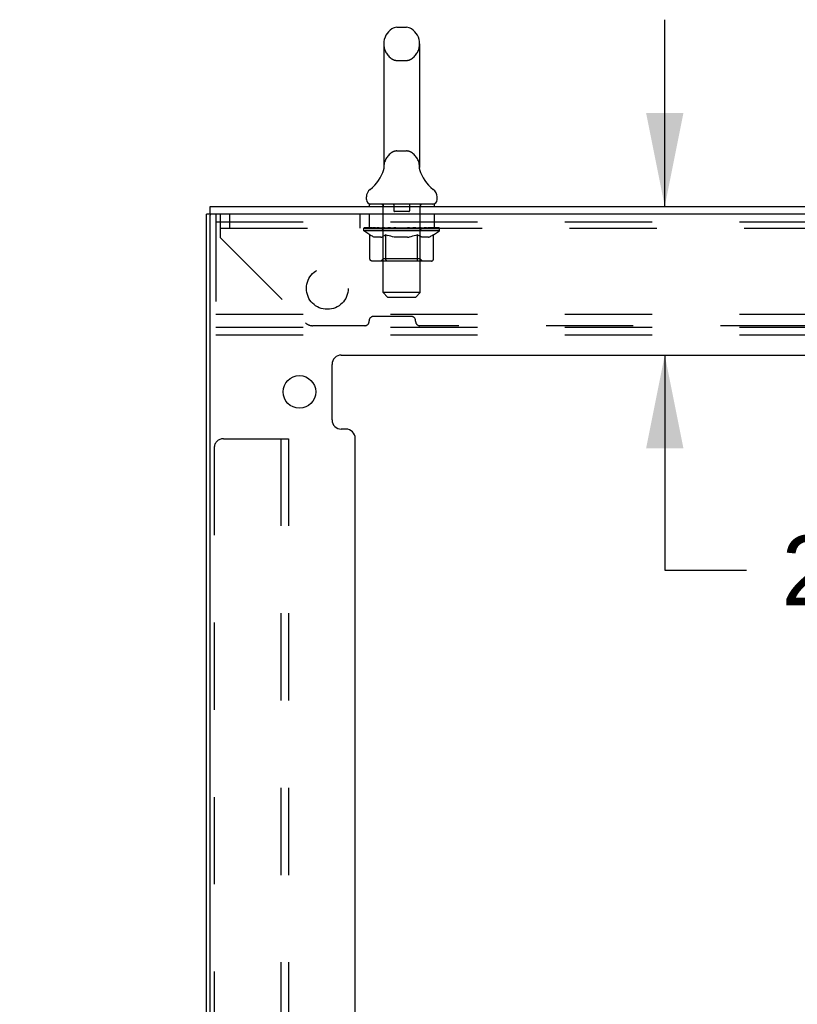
# Model space of a CAD drawing. Header units: inches. Extents: x 0 to 213, y 0 to 138.
# Tile 9 of 50: x 17 to 27, y 71 to 84. Entities that reach past the tile are written whole.
import ezdxf

# ---------------------------------------------------------------- set-up
doc = ezdxf.new("R2010")
doc.units = ezdxf.units.IN
doc.header["$LTSCALE"] = 11.736377
doc.header["$MEASUREMENT"] = 0
doc.linetypes.add('HIDDEN', pattern=[0.2, 0.1, -0.1])
doc.layers.get('0').update_dxf_attribs({"linetype": 'CONTINUOUS'})
doc.layers.add('DEFAULT_2', color=8, linetype='HIDDEN')
doc.layers.add('DIMENSIONS', color=7, linetype='CONTINUOUS')
doc.styles.get("Standard").update_dxf_attribs({"font": 'arial.ttf'})
doc.dimstyles.new('DIMSTYLE_1', dxfattribs={"dimtxt": 0.941421, "dimasz": 1.255227, "dimexe": 0.09, "dimexo": 0.07, "dimgap": 0.0375, "dimtad": 0, "dimtih": 1, "dimtoh": 1, "dimzin": 4, "dimdsep": 46, "dimtxsty": 'Standard', "dimblk": '_FILLED', "dimblk1": '_FILLED', "dimblk2": '_FILLED', "dimcen": 0.09, "dimazin": 1, "dimtfac": 1, "dimtdec": 3, "dimtofl": 0, "dimtmove": 0, "dimatfit": 3, "dimldrblk": '_FILLED', "dimfxl": 0, "dimtolj": 1, "dimtzin": 4, "dimarcsym": 0})

# ---------------------------------------------------------------- blocks, each defined once
blk = doc.blocks.new('_FILLED')
at = {"color": 0, "linetype": 'ByBlock'}
blk.add_solid([(0, 0), (-1, 0.2), (-1, -0.2)], dxfattribs=at)
blk = doc.blocks.new('*D8')
at = {"layer": 'DIMENSIONS', "color": 2, "linetype": 'Continuous'}
for p, q in [((25.501, 81.898), (25.501, 84.408)), ((25.501, 79.898), (25.501, 77.003)), ((25.501, 77.003), (26.599, 77.003))]:
    blk.add_line(p, q, dxfattribs=at)
at = {"layer": 'DIMENSIONS', "color": 2, "linetype": 'Continuous', "xscale": 1.2552274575, "yscale": 1.2552274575, "zscale": 1.2552274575}
for p, rotation in [((25.501, 81.898), 270), ((25.501, 79.898), 90)]:
    blk.add_blockref('_FILLED', p, dxfattribs=dict(at, rotation=rotation))
at = {"layer": 'DIMENSIONS', "color": 2, "linetype": 'Continuous', "insert": (27.07, 77.473), "char_height": 0.9414, "width": 2.55828, "attachment_point": 1, "line_spacing_factor": 0.9}
blk.add_mtext('2.00', dxfattribs=at)
blk = doc.blocks.new('*D14')
at = {"layer": 'DIMENSIONS', "color": 2, "linetype": 'Continuous'}
for p, q in [((19.339, 62.207), (16.828, 62.207)), ((21.339, 62.207), (24.069, 62.207))]:
    blk.add_line(p, q, dxfattribs=at)
at = {"layer": 'DIMENSIONS', "color": 2, "linetype": 'Continuous', "xscale": 1.2552274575, "yscale": 1.2552274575, "zscale": 1.2552274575}
blk.add_blockref('_FILLED', (19.339, 62.207), dxfattribs=at)
at = {"layer": 'DIMENSIONS', "color": 2, "linetype": 'Continuous', "xscale": 1.2552274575, "yscale": 1.2552274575, "zscale": 1.2552274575, "rotation": 180}
blk.add_blockref('_FILLED', (21.339, 62.207), dxfattribs=at)
at = {"layer": 'DIMENSIONS', "color": 2, "linetype": 'Continuous', "insert": (24.54, 62.678), "char_height": 0.9414, "width": 2.55828, "attachment_point": 1, "line_spacing_factor": 0.9}
blk.add_mtext('2.00', dxfattribs=at)

msp = doc.modelspace()

# ---------------------------------------------------------------- linework, layer by layer
at = {"color": 7, "linetype": 'Continuous'}
for p, q in [((21.9, 84.306), (22.027, 84.306)), ((21.722, 84.084), (21.722, 82.421)), ((22.205, 84.084), (22.205, 82.421)), ((21.717, 82.377), (21.716, 82.376)), ((21.721, 82.393), (21.72, 82.392)), ((21.72, 82.392), (21.72, 82.391)), ((21.72, 82.391), (21.72, 82.391)), ((21.72, 82.391), (21.72, 82.39)), ((21.72, 82.39), (21.72, 82.389)), ((21.722, 82.402), (21.721, 82.4)), ((21.721, 82.4), (21.721, 82.399)), ((21.721, 82.399), (21.721, 82.398)), ((21.721, 82.398), (21.721, 82.397)), ((21.721, 82.397), (21.721, 82.396)), ((21.721, 82.396), (21.721, 82.395)), ((21.721, 82.395), (21.721, 82.394)), ((21.721, 82.394), (21.721, 82.393)), ((21.722, 82.421), (21.722, 82.416)), ((22.205, 82.416), (22.205, 82.421)), ((22.205, 82.415), (22.205, 82.416)), ((22.207, 82.391), (22.207, 82.392)), ((22.207, 82.39), (22.207, 82.391)), ((22.207, 82.389), (22.207, 82.39)), ((22.211, 82.376), (22.211, 82.377)), ((22.211, 82.376), (22.211, 82.376)), ((21.489, 81.988), (21.489, 82.026)), ((22.439, 81.988), (22.439, 82.026)), ((19.391, 81.794), (19.391, 81.898)), ((21.526, 81.928), (21.526, 81.898)), ((22.401, 81.928), (21.526, 81.928)), ((22.401, 81.928), (22.401, 81.898)), ((19.406, 81.794), (19.339, 81.794))]:
    msp.add_line(p, q, dxfattribs=at)
at = {"color": 3, "linetype": 'Continuous'}
for p, q in [((19.391, 81.898), (37.287, 81.898)), ((19.339, 11.136), (19.339, 81.794)), ((19.391, 11.151), (19.391, 81.779)), ((37.339, 81.794), (19.406, 81.794)), ((21.152, 79.898), (35.526, 79.898)), ((21.027, 79.027), (21.027, 79.773)), ((21.214, 78.902), (21.152, 78.902)), ((21.339, 58.07), (21.339, 78.777))]:
    msp.add_line(p, q, dxfattribs=at)
at = {"color": 7, "linetype": 'Continuous'}
for points in [[(21.722, 82.416), (21.722, 82.415), (21.722, 82.414), (21.722, 82.414), (21.722, 82.413), (21.722, 82.412), (21.722, 82.412), (21.722, 82.411), (21.722, 82.41), (21.722, 82.41), (21.722, 82.409), (21.722, 82.408), (21.722, 82.408), (21.722, 82.407), (21.722, 82.407)], [(21.722, 82.407), (21.722, 82.406), (21.722, 82.405), (21.722, 82.405), (21.722, 82.404), (21.722, 82.404), (21.722, 82.403), (21.722, 82.403), (21.722, 82.402), (21.722, 82.402)], [(22.207, 82.392), (22.207, 82.394), (22.206, 82.394), (22.206, 82.395), (22.206, 82.395), (22.206, 82.396), (22.206, 82.396), (22.206, 82.397), (22.206, 82.397), (22.206, 82.398), (22.206, 82.399), (22.206, 82.399), (22.206, 82.4), (22.206, 82.4), (22.206, 82.401), (22.206, 82.402), (22.205, 82.402), (22.205, 82.403), (22.205, 82.404), (22.205, 82.404), (22.205, 82.405), (22.205, 82.406), (22.205, 82.406), (22.205, 82.407), (22.205, 82.408), (22.205, 82.408), (22.205, 82.409), (22.205, 82.41), (22.205, 82.41), (22.205, 82.411), (22.205, 82.412), (22.205, 82.412), (22.205, 82.413), (22.205, 82.414), (22.205, 82.415)]]:
    msp.add_lwpolyline(points, dxfattribs=at)
at = {"color": 3, "linetype": 'Continuous'}
msp.add_circle((20.589, 79.402), 0.219, dxfattribs=at)
at = {"color": 7, "linetype": 'Continuous'}
for centre, radius, start, end in [((21.964, 84.084), 0.241, 123.1848, 180), ((21.9, 84.181), 0.125, 90, 123.1848), ((22.027, 84.181), 0.125, 56.8152, 90), ((21.964, 84.084), 0.241, 0, 56.8152), ((21.24, 82.527), 0.5, 306.7414, 344.6791), ((22.687, 82.527), 0.5, 195.3209, 233.2586), ((21.614, 82.026), 0.125, 126.7414, 180), ((22.314, 82.026), 0.125, 0, 53.2586), ((21.549, 81.988), 0.06, 180, 270), ((22.379, 81.988), 0.06, 270, 360)]:
    msp.add_arc(centre, radius, start, end, dxfattribs=at)
at = {"color": 3, "linetype": 'Continuous'}
for centre, radius, start, end in [((19.406, 81.779), 0.015, 90, 180), ((21.152, 79.773), 0.125, 90, 180), ((21.152, 79.027), 0.125, 180, 270), ((21.214, 78.777), 0.125, 0, 90)]:
    msp.add_arc(centre, radius, start, end, dxfattribs=at)
at = {"layer": 'DEFAULT_2', "color": 8, "linetype": 'HIDDEN'}
for p, q in [((21.9, 83.861), (22.027, 83.861)), ((21.9, 82.643), (22.027, 82.643)), ((21.716, 82.376), (21.716, 82.376)), ((21.716, 82.376), (21.716, 82.376)), ((21.716, 82.376), (21.716, 82.376)), ((21.72, 82.393), (21.72, 82.392)), ((21.722, 82.401), (21.721, 82.4)), ((21.721, 82.4), (21.721, 82.399)), ((21.721, 82.399), (21.721, 82.398)), ((21.721, 82.398), (21.721, 82.397)), ((21.721, 82.397), (21.721, 82.396)), ((21.721, 82.396), (21.721, 82.395)), ((21.721, 82.395), (21.721, 82.394)), ((21.721, 82.394), (21.721, 82.393)), ((21.722, 82.415), (21.722, 82.414)), ((21.722, 82.41), (21.722, 82.41)), ((21.722, 82.409), (21.722, 82.409)), ((21.722, 82.408), (21.722, 82.408)), ((21.722, 82.408), (21.722, 82.408)), ((21.722, 82.407), (21.722, 82.407)), ((21.722, 82.407), (21.722, 82.407)), ((21.722, 82.406), (21.722, 82.406)), ((21.722, 82.405), (21.722, 82.405)), ((22.205, 82.416), (22.205, 82.416)), ((22.205, 82.413), (22.205, 82.414)), ((22.205, 82.412), (22.205, 82.412)), ((22.205, 82.41), (22.205, 82.41)), ((22.205, 82.407), (22.205, 82.407)), ((22.205, 82.404), (22.205, 82.405)), ((22.206, 82.4), (22.206, 82.4)), ((22.207, 82.393), (22.207, 82.394)), ((22.207, 82.392), (22.207, 82.392)), ((22.207, 82.39), (22.207, 82.391)), ((22.207, 82.391), (22.207, 82.391)), ((21.714, 81.928), (21.714, 81.898)), ((21.715, 80.738), (21.715, 81.898)), ((21.859, 81.918), (21.859, 81.838)), ((22.069, 81.918), (22.069, 81.838)), ((22.213, 80.738), (22.213, 81.898)), ((22.214, 81.928), (22.214, 81.898)), ((19.464, 81.794), (19.464, 80.169)), ((19.526, 81.476), (19.526, 81.794)), ((19.651, 81.794), (19.651, 81.606)), ((21.401, 81.794), (21.401, 81.606)), ((21.526, 81.794), (21.526, 81.606)), ((22.059, 81.828), (21.869, 81.828)), ((22.401, 81.794), (22.401, 81.606)), ((19.464, 81.69), (34.464, 81.69)), ((19.526, 81.606), (37.151, 81.606)), ((21.457, 81.571), (21.457, 81.608)), ((21.465, 81.603), (21.465, 81.608)), ((21.472, 81.6), (21.472, 81.603)), ((21.472, 81.6), (22.455, 81.6)), ((21.479, 81.6), (21.479, 81.603)), ((21.48, 81.6), (21.48, 81.603)), ((21.488, 81.603), (21.488, 81.608)), ((21.501, 81.6), (21.501, 81.603)), ((21.502, 81.6), (21.502, 81.603)), ((21.525, 81.603), (21.525, 81.608)), ((21.537, 81.6), (21.537, 81.603)), ((21.539, 81.6), (21.539, 81.603)), ((21.702, 81.602), (21.541, 81.602)), ((21.576, 81.603), (21.576, 81.608)), ((21.577, 81.6), (21.577, 81.602)), ((21.577, 81.6), (21.577, 81.602)), ((21.58, 81.6), (21.58, 81.602)), ((21.586, 81.6), (21.586, 81.603)), ((21.586, 81.6), (21.586, 81.602)), ((21.588, 81.6), (21.588, 81.603)), ((21.591, 81.6), (21.591, 81.603)), ((21.595, 81.6), (21.595, 81.602)), ((21.606, 81.6), (21.606, 81.602)), ((21.62, 81.6), (21.62, 81.602)), ((21.621, 81.6), (21.621, 81.605)), ((21.637, 81.6), (21.637, 81.602)), ((21.638, 81.603), (21.638, 81.608)), ((21.646, 81.6), (21.646, 81.603)), ((21.649, 81.6), (21.649, 81.603)), ((21.657, 81.6), (21.657, 81.602)), ((21.666, 81.6), (21.666, 81.606)), ((21.678, 81.6), (21.678, 81.602)), ((21.68, 81.6), (21.68, 81.602)), ((21.702, 81.6), (21.702, 81.602)), ((21.756, 81.602), (21.706, 81.602)), ((21.71, 81.603), (21.71, 81.608)), ((21.716, 81.6), (21.716, 81.603)), ((21.72, 81.6), (21.72, 81.603)), ((21.724, 81.6), (21.724, 81.607)), ((21.728, 81.6), (21.728, 81.602)), ((21.737, 81.6), (21.737, 81.602)), ((21.756, 81.6), (21.756, 81.602)), ((21.816, 81.602), (21.768, 81.602)), ((21.785, 81.6), (21.785, 81.602)), ((21.79, 81.603), (21.79, 81.608)), ((21.793, 81.6), (21.793, 81.603)), ((21.795, 81.6), (21.795, 81.607)), ((21.797, 81.6), (21.797, 81.603)), ((21.803, 81.6), (21.803, 81.603)), ((21.816, 81.6), (21.816, 81.602)), ((21.88, 81.602), (21.836, 81.602)), ((21.847, 81.6), (21.847, 81.602)), ((21.872, 81.602), (21.964, 81.608)), ((21.876, 81.603), (21.876, 81.608)), ((21.876, 81.603), (21.876, 81.608)), ((21.876, 81.608), (21.876, 81.608)), ((21.876, 81.6), (21.876, 81.603)), ((21.879, 81.6), (21.879, 81.603)), ((21.88, 81.6), (21.88, 81.603)), ((21.88, 81.6), (21.88, 81.602)), ((21.947, 81.602), (21.908, 81.602)), ((21.913, 81.6), (21.913, 81.602)), ((21.947, 81.6), (21.947, 81.602)), ((21.962, 81.603), (21.961, 81.603)), ((21.961, 81.6), (21.961, 81.603)), ((21.962, 81.6), (21.962, 81.603)), ((21.964, 81.603), (21.964, 81.608)), ((21.964, 81.608), (22.055, 81.602)), ((21.966, 81.6), (21.966, 81.603)), ((21.966, 81.6), (21.966, 81.603)), ((21.966, 81.603), (21.966, 81.603)), ((21.98, 81.6), (21.98, 81.602)), ((21.98, 81.602), (22.019, 81.602)), ((22.014, 81.6), (22.014, 81.602)), ((22.047, 81.6), (22.047, 81.603)), ((22.047, 81.6), (22.047, 81.602)), ((22.047, 81.602), (22.091, 81.602)), ((22.048, 81.6), (22.048, 81.603)), ((22.051, 81.603), (22.051, 81.608)), ((22.051, 81.603), (22.051, 81.608)), ((22.051, 81.608), (22.051, 81.608)), ((22.051, 81.6), (22.051, 81.603)), ((22.08, 81.6), (22.08, 81.602)), ((22.111, 81.6), (22.111, 81.602)), ((22.111, 81.602), (22.159, 81.602)), ((22.124, 81.6), (22.124, 81.603)), ((22.13, 81.6), (22.13, 81.603)), ((22.132, 81.6), (22.132, 81.607)), ((22.134, 81.6), (22.134, 81.603)), ((22.137, 81.603), (22.137, 81.608)), ((22.143, 81.6), (22.143, 81.602)), ((22.171, 81.6), (22.171, 81.602)), ((22.171, 81.602), (22.221, 81.602)), ((22.191, 81.6), (22.191, 81.602)), ((22.199, 81.6), (22.199, 81.602)), ((22.203, 81.6), (22.203, 81.607)), ((22.208, 81.6), (22.208, 81.603)), ((22.211, 81.6), (22.211, 81.603)), ((22.217, 81.603), (22.217, 81.608)), ((22.225, 81.6), (22.225, 81.602)), ((22.225, 81.602), (22.47, 81.602)), ((22.247, 81.6), (22.247, 81.602)), ((22.249, 81.6), (22.249, 81.602)), ((22.261, 81.6), (22.261, 81.606)), ((22.271, 81.6), (22.271, 81.602)), ((22.278, 81.6), (22.278, 81.603)), ((22.281, 81.6), (22.281, 81.603)), ((22.289, 81.603), (22.289, 81.608)), ((22.29, 81.6), (22.29, 81.602)), ((22.306, 81.6), (22.306, 81.605)), ((22.307, 81.6), (22.307, 81.602)), ((22.321, 81.6), (22.321, 81.602)), ((22.333, 81.6), (22.333, 81.602)), ((22.336, 81.6), (22.336, 81.603)), ((22.339, 81.6), (22.339, 81.603)), ((22.342, 81.6), (22.342, 81.603)), ((22.342, 81.6), (22.342, 81.602)), ((22.347, 81.6), (22.347, 81.602)), ((22.35, 81.6), (22.35, 81.602)), ((22.35, 81.6), (22.35, 81.602)), ((22.351, 81.603), (22.351, 81.608)), ((22.373, 81.605), (22.469, 81.606)), ((22.373, 81.602), (22.373, 81.605)), ((22.388, 81.6), (22.388, 81.603)), ((22.39, 81.6), (22.39, 81.603)), ((22.402, 81.603), (22.402, 81.608)), ((22.425, 81.6), (22.425, 81.603)), ((22.426, 81.6), (22.426, 81.603)), ((22.439, 81.603), (22.439, 81.608)), ((22.447, 81.6), (22.447, 81.603)), ((22.448, 81.6), (22.448, 81.603)), ((22.455, 81.6), (22.455, 81.603)), ((22.462, 81.603), (22.462, 81.608)), ((22.469, 81.602), (22.469, 81.606)), ((22.47, 81.571), (22.47, 81.603)), ((19.526, 81.476), (20.671, 80.331)), ((21.537, 81.515), (21.457, 81.571)), ((22.47, 81.571), (21.457, 81.571)), ((21.537, 81.191), (21.537, 81.515)), ((21.537, 81.515), (21.548, 81.508)), ((21.559, 81.501), (21.548, 81.508)), ((21.57, 81.495), (21.559, 81.501)), ((21.581, 81.49), (21.57, 81.495)), ((21.591, 81.485), (21.58, 81.49)), ((21.602, 81.482), (21.591, 81.485)), ((21.685, 81.482), (21.602, 81.482)), ((21.685, 81.482), (21.696, 81.485)), ((21.707, 81.49), (21.696, 81.485)), ((21.717, 81.495), (21.706, 81.49)), ((21.714, 81.194), (21.714, 81.568)), ((21.728, 81.501), (21.717, 81.495)), ((21.739, 81.508), (21.728, 81.501)), ((21.751, 81.515), (21.739, 81.508)), ((21.751, 81.191), (21.751, 81.515)), ((21.751, 81.515), (21.774, 81.508)), ((21.796, 81.501), (21.773, 81.508)), ((21.819, 81.495), (21.796, 81.501)), ((21.841, 81.49), (21.818, 81.495)), ((21.863, 81.485), (21.84, 81.49)), ((21.884, 81.482), (21.862, 81.485)), ((22.043, 81.482), (21.884, 81.482)), ((22.043, 81.482), (22.065, 81.485)), ((22.087, 81.49), (22.065, 81.485)), ((22.11, 81.495), (22.087, 81.49)), ((22.132, 81.501), (22.109, 81.495)), ((22.155, 81.508), (22.132, 81.501)), ((22.178, 81.516), (22.155, 81.508)), ((22.178, 81.191), (22.178, 81.516)), ((22.178, 81.516), (22.19, 81.508)), ((22.202, 81.501), (22.19, 81.508)), ((22.214, 81.495), (22.202, 81.501)), ((22.225, 81.49), (22.213, 81.495)), ((22.214, 81.194), (22.214, 81.568)), ((22.236, 81.485), (22.225, 81.49)), ((22.248, 81.482), (22.236, 81.485)), ((22.323, 81.482), (22.248, 81.482)), ((22.323, 81.482), (22.334, 81.485)), ((22.346, 81.49), (22.334, 81.485)), ((22.357, 81.495), (22.345, 81.49)), ((22.369, 81.501), (22.357, 81.495)), ((22.38, 81.508), (22.369, 81.501)), ((22.392, 81.516), (22.38, 81.508)), ((22.392, 81.516), (22.47, 81.571)), ((22.392, 81.191), (22.392, 81.516)), ((21.714, 81.194), (21.682, 81.162)), ((22.214, 81.194), (21.714, 81.194)), ((22.214, 81.194), (22.245, 81.162)), ((22.358, 81.162), (21.571, 81.162)), ((21.76, 81.165), (21.758, 81.167)), ((21.764, 81.163), (21.762, 81.164)), ((21.766, 81.162), (21.764, 81.163)), ((21.768, 81.162), (21.766, 81.162)), ((21.775, 80.678), (21.715, 80.738)), ((22.213, 80.738), (21.715, 80.738)), ((21.775, 80.678), (22.153, 80.678)), ((22.153, 80.678), (22.213, 80.738)), ((19.464, 80.45), (34.464, 80.45)), ((22.092, 80.418), (21.585, 80.418)), ((19.464, 80.273), (34.464, 80.273)), ((21.467, 80.293), (20.763, 80.293)), ((21.526, 80.352), (21.526, 80.359)), ((22.151, 80.352), (22.151, 80.359)), ((34.467, 80.293), (22.21, 80.293)), ((19.464, 80.169), (34.464, 80.169)), ((19.568, 78.773), (20.443, 78.773)), ((20.339, 78.773), (20.339, 14.157)), ((20.443, 78.773), (20.443, 57.608)), ((19.443, 78.648), (19.443, 14.282))]:
    msp.add_line(p, q, dxfattribs=at)
for points in [[(21.571, 81.162), (21.567, 81.162), (21.563, 81.163), (21.559, 81.164), (21.555, 81.165), (21.551, 81.167), (21.548, 81.17), (21.545, 81.172), (21.542, 81.176), (21.54, 81.179), (21.538, 81.183), (21.537, 81.187), (21.537, 81.191)], [(21.751, 81.183), (21.751, 81.187), (21.751, 81.191)], [(21.752, 81.179), (21.751, 81.183), (21.751, 81.187), (21.751, 81.191)], [(21.762, 81.164), (21.76, 81.165), (21.758, 81.167), (21.756, 81.17), (21.755, 81.172), (21.753, 81.176), (21.752, 81.179)], [(22.161, 81.162), (22.163, 81.162), (22.165, 81.163), (22.167, 81.164), (22.169, 81.165), (22.171, 81.167), (22.173, 81.17), (22.175, 81.172), (22.176, 81.176), (22.177, 81.179), (22.178, 81.183), (22.178, 81.187), (22.178, 81.191)], [(22.358, 81.162), (22.362, 81.162), (22.366, 81.163), (22.37, 81.164), (22.374, 81.165), (22.378, 81.167), (22.381, 81.17), (22.384, 81.172), (22.387, 81.176), (22.389, 81.179), (22.391, 81.183), (22.392, 81.187), (22.392, 81.191)], [(21.756, 81.17), (21.755, 81.172), (21.753, 81.176)]]:
    msp.add_lwpolyline(points, dxfattribs=at)
msp.add_circle((20.964, 80.794), 0.281, dxfattribs=at)
for centre, radius, start, end in [((21.964, 84.084), 0.241, 180, 236.8152), ((21.964, 84.084), 0.241, 303.1848, 360), ((21.9, 83.986), 0.125, 236.8152, 270), ((22.027, 83.986), 0.125, 270, 303.1848), ((21.9, 82.518), 0.125, 90, 123.1848), ((22.027, 82.518), 0.125, 56.8152, 90), ((21.964, 82.421), 0.241, 123.1848, 180), ((21.964, 82.421), 0.241, 0, 56.8152), ((21.685, 81.898), 0.03, 0, 90), ((21.849, 81.918), 0.01, 0, 90), ((22.079, 81.918), 0.01, 90, 180), ((22.243, 81.898), 0.03, 90, 180), ((21.869, 81.838), 0.01, 180, 270), ((22.059, 81.838), 0.01, 270, 360), ((21.682, 81.568), 0.0318, 0, 90), ((22.245, 81.568), 0.0318, 90, 180), ((21.585, 80.359), 0.0591, 90, 180), ((22.092, 80.359), 0.0591, 0, 90), ((20.763, 80.423), 0.13, 225, 270), ((21.467, 80.352), 0.0591, 270, 360), ((22.21, 80.352), 0.0591, 180, 270), ((19.568, 78.648), 0.125, 90, 180)]:
    msp.add_arc(centre, radius, start, end, dxfattribs=at)
for centre, major_axis, ratio, start_param, end_param in [((21.964, 81.608), (0.506, 0.005), 0.05963, 2.96643, 3.140963), ((21.442, 81.598), (0.158, 0), 0.060556, 0.430652, 1.470503), ((21.964, 81.608), (0.506, 0), 0.060556, -3.141593, -2.96706), ((21.442, 81.593), (0.158, 0.002), 0.05963, 1.376596, 1.469874), ((21.964, 81.608), (0.506, 0.011), 0.05688, 2.791345, 2.965878), ((21.422, 81.598), (0.158, 0.002), 0.05963, 0.25549, 1.295341), ((21.477, 81.598), (0.158, -0.002), 0.05963, 0.605815, 1.645666), ((21.964, 81.608), (0.506, -0.005), 0.05963, -2.96643, -2.791898), ((21.477, 81.593), (0.158, 0), 0.060556, 1.551758, 1.645036), ((21.422, 81.593), (0.158, 0.003), 0.05688, 1.20151, 1.294789), ((21.478, 81.595), (0.131, 0.001), 0.05963, 1.065228, 1.614276), ((21.462, 81.595), (0.131, 0.003), 0.05688, 0.890143, 1.43919), ((21.508, 81.595), (0.131, 0), 0.060556, 1.240391, 1.789438), ((21.964, 81.608), (0.506, 0.015), 0.052395, 2.616403, 2.790936), ((21.419, 81.598), (0.158, 0.003), 0.05688, 0.080405, 1.120256), ((21.527, 81.598), (0.158, -0.003), 0.05688, 0.7809, 1.820751), ((21.964, 81.608), (0.506, -0.011), 0.05688, -2.791345, -2.616812), ((21.527, 81.593), (0.158, -0.002), 0.05963, 1.72692, 1.820198), ((21.419, 81.593), (0.158, 0.005), 0.052395, 1.026568, 1.119847), ((21.461, 81.595), (0.131, 0.004), 0.052395, 0.715201, 1.264248), ((21.553, 81.595), (0.131, -0.001), 0.05963, 1.415553, 1.9646), ((21.964, 81.608), (0.506, 0.02), 0.046319, 2.441654, 2.616187), ((21.59, 81.598), (0.158, -0.005), 0.052395, 0.955842, 1.995693), ((21.964, 81.608), (0.506, -0.015), 0.052395, -2.616403, -2.44187), ((21.433, 81.598), (0.158, 0.005), 0.052395, -0.094537, 0.945314), ((21.59, 81.593), (0.158, -0.003), 0.05688, 1.902006, 1.995284), ((21.433, 81.593), (0.158, 0.006), 0.046319, 0.851819, 0.945098), ((21.476, 81.595), (0.131, 0.005), 0.046319, 0.540452, 1.089499), ((21.61, 81.595), (0.131, -0.003), 0.05688, 1.590638, 2.139686), ((21.964, 81.608), (0.506, 0.024), 0.038841, 2.267123, 2.441656), ((21.665, 81.598), (0.158, -0.006), 0.046319, 1.130591, 2.170442), ((21.462, 81.598), (0.158, 0.006), 0.046319, -0.269286, 0.770565), ((21.964, 81.608), (0.506, -0.02), 0.046319, -2.441654, -2.267121), ((21.665, 81.593), (0.158, -0.005), 0.052395, 2.076947, 2.170226), ((21.462, 81.593), (0.158, 0.007), 0.038841, 0.677289, 0.770567), ((21.506, 81.595), (0.131, 0.006), 0.038841, 0.365921, 0.914969), ((21.677, 81.595), (0.131, -0.004), 0.052395, 1.76558, 2.314627), ((21.964, 81.608), (0.506, 0.027), 0.030195, 2.09281, 2.267343), ((21.749, 81.598), (0.158, -0.007), 0.038841, 1.305122, 2.344973), ((21.507, 81.598), (0.158, 0.007), 0.038841, -0.443817, 0.596034), ((21.964, 81.608), (0.506, -0.024), 0.038841, -2.267123, -2.092591), ((21.749, 81.593), (0.158, -0.006), 0.046319, 2.251696, 2.344975), ((21.507, 81.593), (0.158, 0.008), 0.030195, 0.502975, 0.596254), ((21.549, 81.595), (0.131, 0.007), 0.030195, 0.191608, 0.740655), ((21.753, 81.595), (0.131, -0.005), 0.046319, 1.940329, 2.489376), ((21.566, 81.598), (0.158, 0.008), 0.030195, -0.61813, 0.421721), ((21.964, 81.608), (0.506, 0.029), 0.020645, 1.918687, 2.09322), ((21.839, 81.598), (0.158, -0.008), 0.030195, 1.479435, 2.519286), ((21.964, 81.608), (0.506, -0.027), 0.030195, -2.09281, -1.918277), ((21.839, 81.593), (0.158, -0.007), 0.038841, 2.426227, 2.519505), ((21.566, 81.593), (0.158, 0.009), 0.020645, 0.328852, 0.422131), ((21.605, 81.595), (0.131, 0.007), 0.020645, 0.017485, 0.566532), ((21.836, 81.595), (0.131, -0.006), 0.038841, 2.11486, 2.663907), ((21.637, 81.598), (0.158, 0.009), 0.020645, -0.792253, 0.247598), ((21.964, 81.608), (0.506, 0.03), 0.010478, 1.744704, 1.919237), ((21.933, 81.598), (0.158, -0.009), 0.020645, 1.653558, 2.693409), ((21.964, 81.608), (0.506, -0.029), 0.020645, -1.918687, -1.744154), ((21.933, 81.593), (0.158, -0.008), 0.030195, 2.60054, 2.693819), ((21.637, 81.593), (0.158, 0.009), 0.010478, 0.154869, 0.248148), ((21.672, 81.595), (0.131, 0.008), 0.010478, 6.126688, 6.675735), ((21.923, 81.595), (0.131, -0.007), 0.030195, 2.289173, 2.83822), ((21.718, 81.598), (0.158, 0.009), 0.010478, -0.966236, -0.000846), ((22.028, 81.598), (0.158, -0.009), 0.010478, 1.827541, 2.867392), ((21.964, 81.608), (0.506, -0.03), 0.010478, -1.744704, -1.570171), ((22.028, 81.593), (0.158, -0.009), 0.020645, 2.774664, 2.867942), ((22.011, 81.595), (0.131, -0.007), 0.020645, 2.463296, 3.012344), ((21.899, 81.598), (0.158, 0.009), 0.010478, 0.274201, 1.314052), ((21.83, 81.595), (0.131, 0.008), 0.010478, -0.000483, 0.504314), ((21.806, 81.593), (0.158, 0.009), 0.010478, 0.099668, 0.192946), ((21.964, 81.608), (0.506, 0.03), 0.010478, -1.571421, -1.396888), ((22.121, 81.593), (0.158, -0.009), 0.010478, 2.948646, 3.041925), ((22.097, 81.595), (0.131, -0.008), 0.010478, 2.637279, 3.142076), ((21.994, 81.598), (0.158, 0.009), 0.020645, 0.448184, 1.488034), ((21.917, 81.595), (0.131, 0.007), 0.020645, 0.129249, 0.678296), ((21.899, 81.593), (0.158, 0.009), 0.020645, 0.273651, 0.366929), ((22.209, 81.598), (0.158, -0.009), 0.010478, -3.140747, -2.175357), ((21.964, 81.608), (0.506, 0.029), 0.020645, -1.397439, -1.222906), ((21.964, 81.608), (0.506, -0.03), 0.010478, 1.222355, 1.396888), ((22.088, 81.598), (0.158, 0.008), 0.030195, 0.622307, 1.662158), ((22.004, 81.595), (0.131, 0.007), 0.030195, 0.303372, 0.852419), ((22.255, 81.595), (0.131, -0.008), 0.010478, 2.749043, 3.29809), ((22.29, 81.598), (0.158, -0.009), 0.020645, 2.893995, 3.933846), ((21.994, 81.593), (0.158, 0.008), 0.030195, 0.447774, 0.541052), ((22.29, 81.593), (0.158, -0.009), 0.010478, 2.893445, 2.986723), ((21.964, 81.608), (0.506, 0.027), 0.030195, -1.223315, -1.048783), ((21.964, 81.608), (0.506, -0.029), 0.020645, 1.048373, 1.222906), ((22.178, 81.598), (0.158, 0.007), 0.038841, 0.79662, 1.836471), ((22.091, 81.595), (0.131, 0.006), 0.038841, 0.477686, 1.026733), ((22.322, 81.595), (0.131, -0.007), 0.020645, 2.57506, 3.124108), ((22.262, 81.598), (0.158, 0.006), 0.046319, 0.971151, 2.011002), ((22.361, 81.598), (0.158, -0.008), 0.030195, 2.719872, 3.759723), ((22.088, 81.593), (0.158, 0.007), 0.038841, 0.622087, 0.715366), ((22.361, 81.593), (0.158, -0.009), 0.020645, 2.719462, 2.812741), ((21.964, 81.608), (0.506, 0.024), 0.038841, -1.049002, -0.874469), ((21.964, 81.608), (0.506, -0.027), 0.030195, 0.87425, 1.048783), ((22.174, 81.595), (0.131, 0.005), 0.046319, 0.652216, 1.201263), ((22.337, 81.598), (0.158, 0.005), 0.052395, 1.1459, 2.185751), ((22.378, 81.595), (0.131, -0.007), 0.030195, 2.400937, 2.949985), ((22.42, 81.598), (0.158, -0.007), 0.038841, 2.545558, 3.585409), ((22.25, 81.595), (0.131, 0.004), 0.052395, 0.826965, 1.376012), ((22.178, 81.593), (0.158, 0.006), 0.046319, 0.796618, 0.889896), ((22.42, 81.593), (0.158, -0.008), 0.030195, 2.545339, 2.638617), ((22.4, 81.598), (0.158, 0.003), 0.05688, 1.320842, 2.360692), ((21.964, 81.608), (0.506, 0.02), 0.046319, -0.874471, -0.699939), ((21.964, 81.608), (0.506, -0.024), 0.038841, 0.699936, 0.874469), ((22.465, 81.598), (0.158, -0.006), 0.046319, 2.371028, 3.410879), ((22.421, 81.595), (0.131, -0.006), 0.038841, 2.226624, 2.775671), ((22.45, 81.598), (0.158, 0.002), 0.05963, 1.495927, 2.535778), ((22.318, 81.595), (0.131, 0.003), 0.05688, 1.001907, 1.550954), ((22.494, 81.598), (0.158, -0.005), 0.052395, 2.196279, 3.23613), ((22.451, 81.595), (0.131, -0.005), 0.046319, 2.052093, 2.601141), ((22.262, 81.593), (0.158, 0.005), 0.052395, 0.971367, 1.064645), ((22.486, 81.598), (0.158, 0), 0.060556, 2.364024, 2.71094), ((22.465, 81.593), (0.158, -0.007), 0.038841, 2.371026, 2.464304), ((22.508, 81.598), (0.158, -0.003), 0.05688, 2.021337, 3.061188), ((21.964, 81.608), (0.506, 0.015), 0.052395, -0.699723, -0.52519), ((21.964, 81.608), (0.506, -0.02), 0.046319, 0.525406, 0.699939), ((22.505, 81.598), (0.158, -0.002), 0.05963, 1.846251, 2.886102), ((22.374, 81.595), (0.131, 0.001), 0.05963, 1.176993, 1.72604), ((22.466, 81.595), (0.131, -0.004), 0.052395, 1.877344, 2.426392), ((22.419, 81.595), (0.131, 0), 0.060556, 1.352155, 1.901202), ((22.465, 81.595), (0.131, -0.003), 0.05688, 1.702402, 2.25145), ((22.449, 81.595), (0.131, -0.001), 0.05963, 1.527317, 2.076364), ((22.337, 81.593), (0.158, 0.003), 0.05688, 1.146309, 1.239587), ((22.494, 81.593), (0.158, -0.006), 0.046319, 2.196495, 2.289773), ((21.964, 81.608), (0.506, 0.011), 0.05688, -0.524781, -0.350248), ((21.964, 81.608), (0.506, -0.015), 0.052395, 0.350657, 0.52519), ((22.486, 81.593), (0.158, -0.002), 0.05963, 1.764997, 1.971333), ((22.4, 81.593), (0.158, 0.002), 0.05963, 1.321394, 1.414673), ((22.508, 81.593), (0.158, -0.005), 0.052395, 2.021746, 2.115024), ((21.964, 81.608), (0.506, 0.005), 0.05963, -0.349695, -0.175162), ((21.964, 81.608), (0.506, -0.011), 0.05688, 0.175715, 0.350248), ((22.45, 81.593), (0.158, 0), 0.060556, 1.496556, 1.589835), ((22.505, 81.593), (0.158, -0.003), 0.05688, 1.846804, 1.940083), ((21.964, 81.608), (0.506, -0.005), 0.05963, 6.27665, 6.458348), ((21.964, 81.608), (0.506, 0), 0.060556, -0.174533, -0.058352)]:
    msp.add_ellipse(centre, major_axis=major_axis, ratio=ratio, start_param=start_param, end_param=end_param, dxfattribs=at)

# ---------------------------------------------------------------- dimensions: what is measured, and where the dimension line sits
at = {"layer": 'DIMENSIONS', "color": 2, "linetype": 'Continuous'}
dim = msp.add_linear_dim(base=(25.501, 79.898), p1=(19.511, 81.898), p2=(21.339, 79.898), angle=270, text='<>\\P[]', dimstyle='DIMSTYLE_1', dxfattribs=at)
dim.commit()
dim.dimension.update_dxf_attribs({"geometry": '*D8', "text_midpoint": (28.337, 76.997), "dimtype": 160})
dim = msp.add_linear_dim(base=(21.339, 62.207), p1=(19.339, 81.779), p2=(21.339, 58.07), text='<>\\P[]', dimstyle='DIMSTYLE_1', dxfattribs=at)
dim.commit()
dim.dimension.update_dxf_attribs({"geometry": '*D14', "text_midpoint": (25.808, 62.202), "dimtype": 160})

doc.saveas('drawing.dxf')
